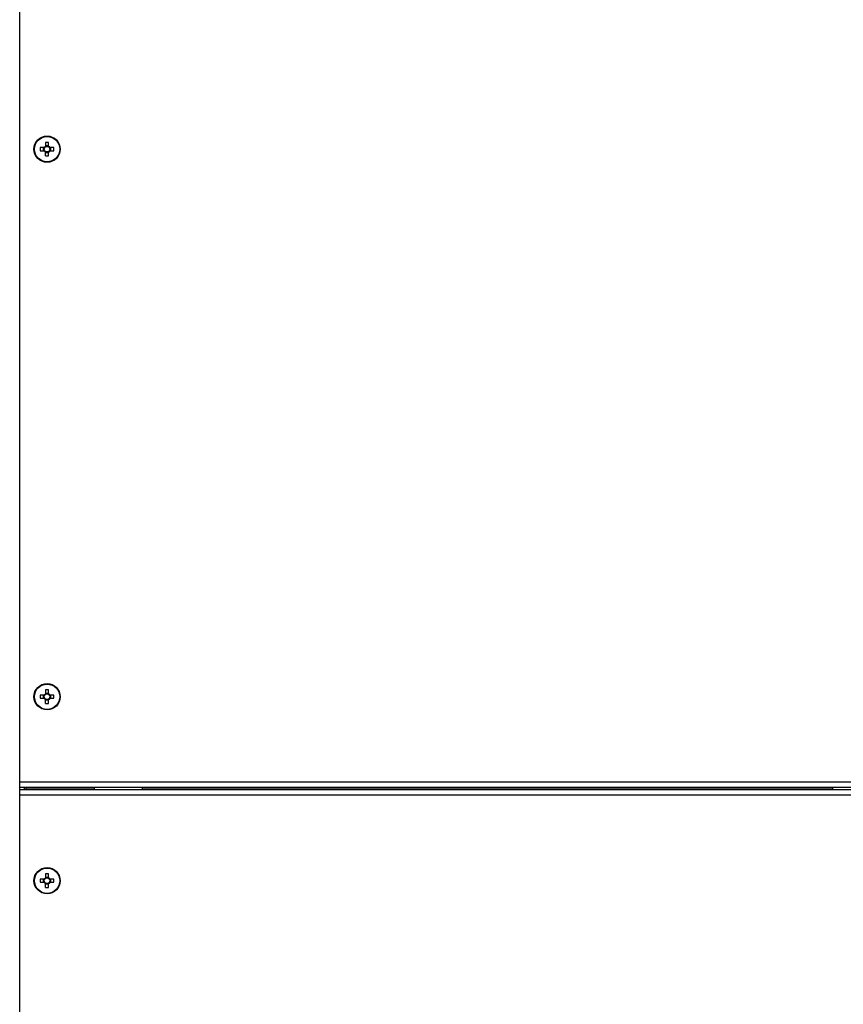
# Model space of a CAD drawing. Header units: millimetres. Extents: x 0 to 2500, y 0 to 2200.
# Tile 28 of 67: x 1351 to 1727, y 973 to 1422. Entities that reach past the tile are written whole.
import ezdxf

# ---------------------------------------------------------------- set-up
doc = ezdxf.new("R2010")
doc.units = ezdxf.units.MM
doc.header["$LTSCALE"] = 143.407407
doc.layers.add('00_COMPONENTS', color=7, linetype='CONTINUOUS')

msp = doc.modelspace()

# ---------------------------------------------------------------- linework, layer by layer
at = {"layer": '00_COMPONENTS', "color": 7, "linetype": 'CONTINUOUS'}
for p, q in [((1351.24, 523.14), (1351.24, 1447.14)), ((1362.67, 1363.85), (1360.64, 1363.85)), ((1360.64, 1362.43), (1362.67, 1362.43)), ((1362.11, 1362.43), (1362.11, 1363.85)), ((1363.03, 1366.23), (1363.03, 1364.2)), ((1363.03, 1364.76), (1364.45, 1364.76)), ((1364.45, 1364.2), (1364.45, 1366.23)), ((1366.83, 1363.85), (1364.8, 1363.85)), ((1364.8, 1362.43), (1366.83, 1362.43)), ((1365.36, 1363.85), (1365.36, 1362.43)), ((1363.03, 1360.05), (1363.03, 1362.07)), ((1364.45, 1361.51), (1363.03, 1361.51)), ((1364.45, 1360.05), (1364.45, 1362.07)), ((1363.03, 1116.23), (1363.03, 1114.2)), ((1364.45, 1114.2), (1364.45, 1116.23)), ((1362.67, 1113.85), (1360.64, 1113.85)), ((1360.64, 1112.43), (1362.67, 1112.43)), ((1362.11, 1112.43), (1362.11, 1113.85)), ((1363.03, 1114.76), (1364.45, 1114.76)), ((1363.03, 1110.05), (1363.03, 1112.07)), ((1364.45, 1111.51), (1363.03, 1111.51)), ((1364.45, 1110.05), (1364.45, 1112.07)), ((1366.83, 1113.85), (1364.8, 1113.85)), ((1364.8, 1112.43), (1366.83, 1112.43)), ((1365.36, 1113.85), (1365.36, 1112.43)), ((1763.24, 1074.14), (1351.24, 1074.14)), ((1763.24, 1071.64), (1351.24, 1071.64)), ((1936.24, 1070.64), (1351.24, 1070.64)), ((1353.24, 1071.64), (1353.24, 1070.64)), ((1354.24, 1070.64), (1354.24, 1071.64)), ((1354.24, 1071.14), (1385.24, 1071.14)), ((1385.24, 1071.64), (1385.24, 1070.64)), ((1407.24, 1070.64), (1407.24, 1071.64)), ((1407.24, 1071.14), (1722.24, 1071.14)), ((1722.24, 1071.64), (1722.24, 1070.64)), ((1936.24, 1068.14), (1351.24, 1068.14)), ((1362.67, 1029.85), (1360.64, 1029.85)), ((1362.11, 1028.43), (1362.11, 1029.85)), ((1363.03, 1032.23), (1363.03, 1030.2)), ((1363.03, 1030.76), (1364.45, 1030.76)), ((1364.45, 1030.2), (1364.45, 1032.23)), ((1366.83, 1029.85), (1364.8, 1029.85)), ((1365.36, 1029.85), (1365.36, 1028.43)), ((1360.64, 1028.43), (1362.67, 1028.43)), ((1363.03, 1026.05), (1363.03, 1028.07)), ((1364.45, 1027.51), (1363.03, 1027.51)), ((1364.45, 1026.05), (1364.45, 1028.07)), ((1364.8, 1028.43), (1366.83, 1028.43))]:
    msp.add_line(p, q, dxfattribs=at)
for centre, radius in [((1363.74, 1363.14), 6), ((1363.74, 1363.14), 5.77), ((1363.74, 1363.14), 1.28), ((1363.74, 1113.14), 6), ((1363.74, 1113.14), 5.77), ((1363.74, 1113.14), 1.28), ((1363.74, 1029.14), 6), ((1363.74, 1029.14), 5.77), ((1363.74, 1029.14), 1.28)]:
    msp.add_circle(centre, radius, dxfattribs=at)
for centre, radius, start, end in [((1382.76, 1363.14), 22.13, 178.162, 180.0009), ((1382.76, 1363.14), 22.13, 179.9991, 181.838), ((1363.74, 1363.14), 1.51, 117.9589, 152.0411), ((1363.74, 1363.14), 1.51, 207.9589, 242.0411), ((1363.74, 1344.11), 22.13, 88.1615, 91.8385), ((1363.74, 1363.14), 1.51, 27.9589, 62.0411), ((1363.74, 1363.14), 1.51, 297.9589, 332.0411), ((1344.71, 1363.14), 22.13, 359.9991, 1.838), ((1344.71, 1363.14), 22.13, 358.162, 0.0009), ((1363.74, 1382.16), 22.13, 268.1615, 271.8385), ((1363.74, 1094.11), 22.13, 88.1615, 91.8385), ((1382.76, 1113.14), 22.13, 178.162, 180.0009), ((1382.76, 1113.14), 22.13, 179.9991, 181.838), ((1363.74, 1113.14), 1.51, 117.9589, 152.0411), ((1363.74, 1113.14), 1.51, 207.9589, 242.0411), ((1363.74, 1113.14), 1.51, 27.9589, 62.0411), ((1363.74, 1113.14), 1.51, 297.9589, 332.0411), ((1344.71, 1113.14), 22.13, 359.9991, 1.838), ((1344.71, 1113.14), 22.13, 358.162, 0.0009), ((1363.74, 1132.16), 22.13, 268.1615, 271.8385), ((1382.76, 1029.14), 22.13, 178.162, 180.0009), ((1363.74, 1029.14), 1.51, 117.9589, 152.0411), ((1363.74, 1010.11), 22.13, 88.1615, 91.8385), ((1363.74, 1029.14), 1.51, 27.9589, 62.0411), ((1344.71, 1029.14), 22.13, 359.9991, 1.838), ((1382.76, 1029.14), 22.13, 179.9991, 181.838), ((1363.74, 1029.14), 1.51, 207.9589, 242.0411), ((1363.74, 1048.16), 22.13, 268.1615, 271.8385), ((1363.74, 1029.14), 1.51, 297.9589, 332.0411), ((1344.71, 1029.14), 22.13, 358.162, 0.0009)]:
    msp.add_arc(centre, radius, start, end, dxfattribs=at)

doc.saveas('drawing.dxf')
